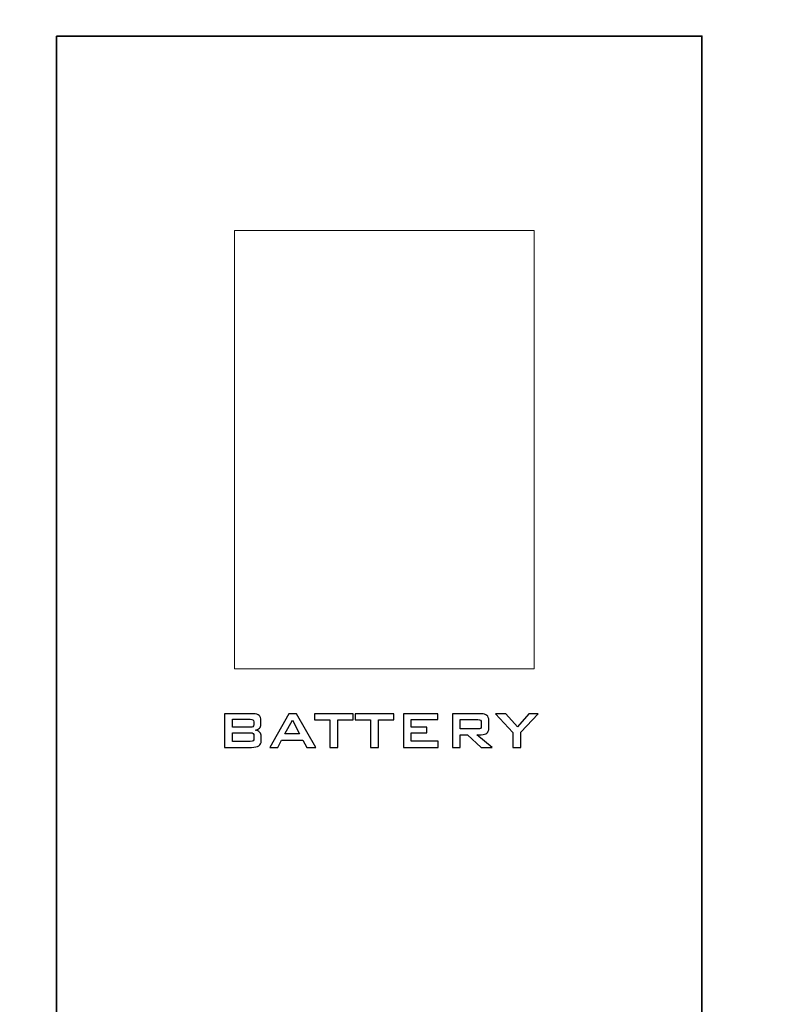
# Model space of a CAD drawing. Header units: millimetres. Extents: x 94562 to 148959, y -25377 to 3008.
# Tile 43 of 187: x 99342 to 99376, y -21976 to -21933. Entities that reach past the tile are written whole.
import ezdxf

# ---------------------------------------------------------------- set-up
doc = ezdxf.new("R2010")
doc.units = ezdxf.units.MM
doc.layers.add('tt_symbole', color=40, linetype='Continuous')

msp = doc.modelspace()

# ---------------------------------------------------------------- linework, layer by layer
at = {"layer": 'tt_symbole', "lineweight": 5}
for points, knots in [([(98937.302, -21884.08), (98937.302, -21884.08), (98939.302, -21882.08), (98939.302, -21882.08), (98939.302, -21882.08), (98939.302, -21882.08), (98955.802, -21882.08), (98955.802, -21882.08), (98955.802, -21882.08), (98955.802, -21882.08), (98955.802, -21881.705), (98955.802, -21881.705), (98955.802, -21881.705), (98955.802, -21880.261), (98956.984, -21879.08), (98958.427, -21879.08), (98958.427, -21879.08), (98958.427, -21879.08), (99398.177, -21879.08), (99398.177, -21879.08), (99398.177, -21879.08), (99399.621, -21879.08), (99400.802, -21880.261), (99400.802, -21881.705), (99400.802, -21881.705), (99400.802, -21881.705), (99400.802, -21882.08), (99400.802, -21882.08), (99400.802, -21882.08), (99400.802, -21882.08), (99417.302, -21882.08), (99417.302, -21882.08), (99417.302, -21882.08), (99417.302, -21882.08), (99419.302, -21884.08), (99419.302, -21884.08), (99419.302, -21884.08), (99419.302, -21884.08), (99419.302, -22049.08), (99419.302, -22049.08), (99419.302, -22049.08), (99419.302, -22049.08), (99417.302, -22051.08), (99417.302, -22051.08), (99417.302, -22051.08), (99417.302, -22051.08), (99400.802, -22051.08), (99400.802, -22051.08), (99400.802, -22051.08), (99400.802, -22051.08), (99400.802, -22051.455), (99400.802, -22051.455), (99400.802, -22051.455), (99400.802, -22052.899), (99399.621, -22054.08), (99398.177, -22054.08), (99398.177, -22054.08), (99398.177, -22054.08), (99397.802, -22054.08), (99397.802, -22054.08), (99397.802, -22054.08), (99397.802, -22054.08), (99397.802, -22055.08), (99397.802, -22055.08), (99397.802, -22055.08), (99397.802, -22055.08), (98958.802, -22055.08), (98958.802, -22055.08), (98958.802, -22055.08), (98958.802, -22055.08), (98958.802, -22054.08), (98958.802, -22054.08), (98958.802, -22054.08), (98958.802, -22054.08), (98958.427, -22054.08), (98958.427, -22054.08), (98958.427, -22054.08), (98956.984, -22054.08), (98955.802, -22052.899), (98955.802, -22051.455), (98955.802, -22051.455), (98955.802, -22051.455), (98955.802, -22051.08), (98955.802, -22051.08), (98955.802, -22051.08), (98955.802, -22051.08), (98939.302, -22051.08), (98939.302, -22051.08), (98939.302, -22051.08), (98939.302, -22051.08), (98937.302, -22049.08), (98937.302, -22049.08), (98937.302, -22049.08), (98937.302, -22049.08), (98937.302, -21884.08), (98937.302, -21884.08)], [0, 0, 0, 0, 0.041667, 0.041667, 0.041667, 0.041667, 0.083333, 0.083333, 0.083333, 0.083333, 0.125, 0.125, 0.125, 0.125, 0.166667, 0.166667, 0.166667, 0.166667, 0.208333, 0.208333, 0.208333, 0.208333, 0.25, 0.25, 0.25, 0.25, 0.291667, 0.291667, 0.291667, 0.291667, 0.333333, 0.333333, 0.333333, 0.333333, 0.375, 0.375, 0.375, 0.375, 0.416667, 0.416667, 0.416667, 0.416667, 0.458333, 0.458333, 0.458333, 0.458333, 0.5, 0.5, 0.5, 0.5, 0.541667, 0.541667, 0.541667, 0.541667, 0.583333, 0.583333, 0.583333, 0.583333, 0.625, 0.625, 0.625, 0.625, 0.666667, 0.666667, 0.666667, 0.666667, 0.708333, 0.708333, 0.708333, 0.708333, 0.75, 0.75, 0.75, 0.75, 0.791667, 0.791667, 0.791667, 0.791667, 0.833333, 0.833333, 0.833333, 0.833333, 0.875, 0.875, 0.875, 0.875, 0.916667, 0.916667, 0.916667, 0.916667, 0.958333, 0.958333, 0.958333, 0.958333, 1, 1, 1, 1]), ([(99351.802, -21942.58), (99351.802, -21942.58), (99364.802, -21942.58), (99364.802, -21942.58), (99364.802, -21942.58), (99364.802, -21942.58), (99364.802, -21961.58), (99364.802, -21961.58), (99364.802, -21961.58), (99364.802, -21961.58), (99351.802, -21961.58), (99351.802, -21961.58), (99351.802, -21961.58), (99351.802, -21961.58), (99351.802, -21942.58), (99351.802, -21942.58)], [0, 0, 0, 0, 0.25, 0.25, 0.25, 0.25, 0.5, 0.5, 0.5, 0.5, 0.75, 0.75, 0.75, 0.75, 1, 1, 1, 1])]:
    msp.add_open_spline(points, degree=3, knots=knots, dxfattribs=at)
at = {"layer": 'tt_symbole', "lineweight": 35}
msp.add_open_spline([(99344.078, -21934.147), (99344.078, -21934.147), (99372.078, -21934.147), (99372.078, -21934.147), (99372.078, -21934.147), (99372.078, -21934.147), (99372.078, -22008.358), (99372.078, -22008.358), (99372.078, -22008.358), (99372.078, -22008.358), (99344.078, -22008.358), (99344.078, -22008.358), (99344.078, -22008.358), (99344.078, -22008.358), (99344.078, -21934.147), (99344.078, -21934.147)], degree=3, knots=[0, 0, 0, 0, 0.25, 0.25, 0.25, 0.25, 0.5, 0.5, 0.5, 0.5, 0.75, 0.75, 0.75, 0.75, 1, 1, 1, 1], dxfattribs=at)
at = {"layer": 'tt_symbole'}
for points, knots in [([(99351.371, -21964.986), (99351.371, -21964.986), (99351.371, -21963.529), (99351.371, -21963.529), (99351.371, -21963.529), (99351.371, -21963.529), (99352.62, -21963.529), (99352.62, -21963.529), (99352.62, -21963.529), (99352.735, -21963.529), (99352.818, -21963.552), (99352.87, -21963.597), (99352.87, -21963.597), (99352.921, -21963.641), (99352.947, -21963.713), (99352.947, -21963.812), (99352.947, -21963.812), (99352.947, -21963.812), (99352.947, -21963.989), (99352.947, -21963.989), (99352.947, -21963.989), (99352.947, -21964.059), (99352.925, -21964.115), (99352.882, -21964.156), (99352.882, -21964.156), (99352.838, -21964.198), (99352.776, -21964.224), (99352.695, -21964.234), (99352.695, -21964.234), (99352.779, -21964.245), (99352.844, -21964.275), (99352.889, -21964.324), (99352.889, -21964.324), (99352.935, -21964.373), (99352.957, -21964.436), (99352.957, -21964.514), (99352.957, -21964.514), (99352.957, -21964.514), (99352.957, -21964.7), (99352.957, -21964.7), (99352.957, -21964.7), (99352.957, -21964.797), (99352.922, -21964.869), (99352.852, -21964.915), (99352.852, -21964.915), (99352.781, -21964.962), (99352.673, -21964.986), (99352.529, -21964.986), (99352.529, -21964.986), (99352.529, -21964.986), (99351.371, -21964.986), (99351.371, -21964.986)], [0, 0, 0, 0, 0.076923, 0.076923, 0.076923, 0.076923, 0.153846, 0.153846, 0.153846, 0.153846, 0.230769, 0.230769, 0.230769, 0.230769, 0.307692, 0.307692, 0.307692, 0.307692, 0.384615, 0.384615, 0.384615, 0.384615, 0.461538, 0.461538, 0.461538, 0.461538, 0.538462, 0.538462, 0.538462, 0.538462, 0.615385, 0.615385, 0.615385, 0.615385, 0.692308, 0.692308, 0.692308, 0.692308, 0.769231, 0.769231, 0.769231, 0.769231, 0.846154, 0.846154, 0.846154, 0.846154, 0.923077, 0.923077, 0.923077, 0.923077, 1, 1, 1, 1]), ([(99353.334, -21964.986), (99353.334, -21964.986), (99354.158, -21963.529), (99354.158, -21963.529), (99354.158, -21963.529), (99354.158, -21963.529), (99354.484, -21963.529), (99354.484, -21963.529), (99354.484, -21963.529), (99354.484, -21963.529), (99355.32, -21964.986), (99355.32, -21964.986), (99355.32, -21964.986), (99355.32, -21964.986), (99354.939, -21964.986), (99354.939, -21964.986), (99354.939, -21964.986), (99354.939, -21964.986), (99354.764, -21964.668), (99354.764, -21964.668), (99354.764, -21964.668), (99354.764, -21964.668), (99353.841, -21964.668), (99353.841, -21964.668), (99353.841, -21964.668), (99353.841, -21964.668), (99353.671, -21964.986), (99353.671, -21964.986), (99353.671, -21964.986), (99353.671, -21964.986), (99353.334, -21964.986), (99353.334, -21964.986)], [0, 0, 0, 0, 0.125, 0.125, 0.125, 0.125, 0.25, 0.25, 0.25, 0.25, 0.375, 0.375, 0.375, 0.375, 0.5, 0.5, 0.5, 0.5, 0.625, 0.625, 0.625, 0.625, 0.75, 0.75, 0.75, 0.75, 0.875, 0.875, 0.875, 0.875, 1, 1, 1, 1]), ([(99356.275, -21963.79), (99356.275, -21963.79), (99356.275, -21964.986), (99356.275, -21964.986), (99356.275, -21964.986), (99356.275, -21964.986), (99355.936, -21964.986), (99355.936, -21964.986), (99355.936, -21964.986), (99355.936, -21964.986), (99355.936, -21963.79), (99355.936, -21963.79), (99355.936, -21963.79), (99355.936, -21963.79), (99355.267, -21963.79), (99355.267, -21963.79), (99355.267, -21963.79), (99355.267, -21963.79), (99355.267, -21963.529), (99355.267, -21963.529), (99355.267, -21963.529), (99355.267, -21963.529), (99356.946, -21963.529), (99356.946, -21963.529), (99356.946, -21963.529), (99356.946, -21963.529), (99356.946, -21963.79), (99356.946, -21963.79), (99356.946, -21963.79), (99356.946, -21963.79), (99356.275, -21963.79), (99356.275, -21963.79)], [0, 0, 0, 0, 0.125, 0.125, 0.125, 0.125, 0.25, 0.25, 0.25, 0.25, 0.375, 0.375, 0.375, 0.375, 0.5, 0.5, 0.5, 0.5, 0.625, 0.625, 0.625, 0.625, 0.75, 0.75, 0.75, 0.75, 0.875, 0.875, 0.875, 0.875, 1, 1, 1, 1]), ([(99358.039, -21963.79), (99358.039, -21963.79), (99358.039, -21964.986), (99358.039, -21964.986), (99358.039, -21964.986), (99358.039, -21964.986), (99357.7, -21964.986), (99357.7, -21964.986), (99357.7, -21964.986), (99357.7, -21964.986), (99357.7, -21963.79), (99357.7, -21963.79), (99357.7, -21963.79), (99357.7, -21963.79), (99357.031, -21963.79), (99357.031, -21963.79), (99357.031, -21963.79), (99357.031, -21963.79), (99357.031, -21963.529), (99357.031, -21963.529), (99357.031, -21963.529), (99357.031, -21963.529), (99358.71, -21963.529), (99358.71, -21963.529), (99358.71, -21963.529), (99358.71, -21963.529), (99358.71, -21963.79), (99358.71, -21963.79), (99358.71, -21963.79), (99358.71, -21963.79), (99358.039, -21963.79), (99358.039, -21963.79)], [0, 0, 0, 0, 0.125, 0.125, 0.125, 0.125, 0.25, 0.25, 0.25, 0.25, 0.375, 0.375, 0.375, 0.375, 0.5, 0.5, 0.5, 0.5, 0.625, 0.625, 0.625, 0.625, 0.75, 0.75, 0.75, 0.75, 0.875, 0.875, 0.875, 0.875, 1, 1, 1, 1]), ([(99359.125, -21964.986), (99359.125, -21964.986), (99359.125, -21963.529), (99359.125, -21963.529), (99359.125, -21963.529), (99359.125, -21963.529), (99360.616, -21963.529), (99360.616, -21963.529), (99360.616, -21963.529), (99360.616, -21963.529), (99360.616, -21963.777), (99360.616, -21963.777), (99360.616, -21963.777), (99360.616, -21963.777), (99359.464, -21963.777), (99359.464, -21963.777), (99359.464, -21963.777), (99359.464, -21963.777), (99359.464, -21964.102), (99359.464, -21964.102), (99359.464, -21964.102), (99359.464, -21964.102), (99360.136, -21964.102), (99360.136, -21964.102), (99360.136, -21964.102), (99360.136, -21964.102), (99360.136, -21964.35), (99360.136, -21964.35), (99360.136, -21964.35), (99360.136, -21964.35), (99359.464, -21964.35), (99359.464, -21964.35), (99359.464, -21964.35), (99359.464, -21964.35), (99359.464, -21964.711), (99359.464, -21964.711), (99359.464, -21964.711), (99359.464, -21964.711), (99360.63, -21964.711), (99360.63, -21964.711), (99360.63, -21964.711), (99360.63, -21964.711), (99360.63, -21964.986), (99360.63, -21964.986), (99360.63, -21964.986), (99360.63, -21964.986), (99359.125, -21964.986), (99359.125, -21964.986)], [0, 0, 0, 0, 0.083333, 0.083333, 0.083333, 0.083333, 0.166667, 0.166667, 0.166667, 0.166667, 0.25, 0.25, 0.25, 0.25, 0.333333, 0.333333, 0.333333, 0.333333, 0.416667, 0.416667, 0.416667, 0.416667, 0.5, 0.5, 0.5, 0.5, 0.583333, 0.583333, 0.583333, 0.583333, 0.666667, 0.666667, 0.666667, 0.666667, 0.75, 0.75, 0.75, 0.75, 0.833333, 0.833333, 0.833333, 0.833333, 0.916667, 0.916667, 0.916667, 0.916667, 1, 1, 1, 1]), ([(99361.255, -21964.986), (99361.255, -21964.986), (99361.255, -21963.529), (99361.255, -21963.529), (99361.255, -21963.529), (99361.255, -21963.529), (99362.501, -21963.529), (99362.501, -21963.529), (99362.501, -21963.529), (99362.617, -21963.529), (99362.7, -21963.551), (99362.752, -21963.596), (99362.752, -21963.596), (99362.804, -21963.64), (99362.83, -21963.712), (99362.83, -21963.811), (99362.83, -21963.811), (99362.83, -21963.811), (99362.83, -21964.154), (99362.83, -21964.154), (99362.83, -21964.154), (99362.83, -21964.252), (99362.804, -21964.323), (99362.752, -21964.368), (99362.752, -21964.368), (99362.7, -21964.413), (99362.617, -21964.436), (99362.501, -21964.436), (99362.501, -21964.436), (99362.501, -21964.436), (99362.311, -21964.436), (99362.311, -21964.436), (99362.311, -21964.436), (99362.311, -21964.436), (99362.983, -21964.986), (99362.983, -21964.986), (99362.983, -21964.986), (99362.983, -21964.986), (99362.497, -21964.986), (99362.497, -21964.986), (99362.497, -21964.986), (99362.497, -21964.986), (99361.91, -21964.436), (99361.91, -21964.436), (99361.91, -21964.436), (99361.91, -21964.436), (99361.588, -21964.436), (99361.588, -21964.436), (99361.588, -21964.436), (99361.588, -21964.436), (99361.588, -21964.986), (99361.588, -21964.986), (99361.588, -21964.986), (99361.588, -21964.986), (99361.255, -21964.986), (99361.255, -21964.986)], [0, 0, 0, 0, 0.071429, 0.071429, 0.071429, 0.071429, 0.142857, 0.142857, 0.142857, 0.142857, 0.214286, 0.214286, 0.214286, 0.214286, 0.285714, 0.285714, 0.285714, 0.285714, 0.357143, 0.357143, 0.357143, 0.357143, 0.428571, 0.428571, 0.428571, 0.428571, 0.5, 0.5, 0.5, 0.5, 0.571429, 0.571429, 0.571429, 0.571429, 0.642857, 0.642857, 0.642857, 0.642857, 0.714286, 0.714286, 0.714286, 0.714286, 0.785714, 0.785714, 0.785714, 0.785714, 0.857143, 0.857143, 0.857143, 0.857143, 0.928571, 0.928571, 0.928571, 0.928571, 1, 1, 1, 1]), ([(99363.875, -21964.986), (99363.875, -21964.986), (99363.875, -21964.334), (99363.875, -21964.334), (99363.875, -21964.334), (99363.875, -21964.334), (99363.118, -21963.529), (99363.118, -21963.529), (99363.118, -21963.529), (99363.118, -21963.529), (99363.57, -21963.529), (99363.57, -21963.529), (99363.57, -21963.529), (99363.57, -21963.529), (99364.07, -21964.089), (99364.07, -21964.089), (99364.07, -21964.089), (99364.07, -21964.089), (99364.572, -21963.529), (99364.572, -21963.529), (99364.572, -21963.529), (99364.572, -21963.529), (99364.971, -21963.529), (99364.971, -21963.529), (99364.971, -21963.529), (99364.971, -21963.529), (99364.217, -21964.326), (99364.217, -21964.326), (99364.217, -21964.326), (99364.217, -21964.326), (99364.217, -21964.986), (99364.217, -21964.986), (99364.217, -21964.986), (99364.217, -21964.986), (99363.875, -21964.986), (99363.875, -21964.986)], [0, 0, 0, 0, 0.111111, 0.111111, 0.111111, 0.111111, 0.222222, 0.222222, 0.222222, 0.222222, 0.333333, 0.333333, 0.333333, 0.333333, 0.444444, 0.444444, 0.444444, 0.444444, 0.555556, 0.555556, 0.555556, 0.555556, 0.666667, 0.666667, 0.666667, 0.666667, 0.777778, 0.777778, 0.777778, 0.777778, 0.888889, 0.888889, 0.888889, 0.888889, 1, 1, 1, 1]), ([(99352.478, -21963.766), (99352.478, -21963.766), (99351.705, -21963.766), (99351.705, -21963.766), (99351.705, -21963.766), (99351.705, -21963.766), (99351.705, -21964.113), (99351.705, -21964.113), (99351.705, -21964.113), (99351.705, -21964.113), (99352.478, -21964.113), (99352.478, -21964.113), (99352.478, -21964.113), (99352.537, -21964.113), (99352.577, -21964.105), (99352.6, -21964.09), (99352.6, -21964.09), (99352.623, -21964.074), (99352.634, -21964.047), (99352.634, -21964.008), (99352.634, -21964.008), (99352.634, -21964.008), (99352.634, -21963.871), (99352.634, -21963.871), (99352.634, -21963.871), (99352.634, -21963.833), (99352.623, -21963.806), (99352.6, -21963.79), (99352.6, -21963.79), (99352.577, -21963.774), (99352.537, -21963.766), (99352.478, -21963.766)], [0, 0, 0, 0, 0.125, 0.125, 0.125, 0.125, 0.25, 0.25, 0.25, 0.25, 0.375, 0.375, 0.375, 0.375, 0.5, 0.5, 0.5, 0.5, 0.625, 0.625, 0.625, 0.625, 0.75, 0.75, 0.75, 0.75, 0.875, 0.875, 0.875, 0.875, 1, 1, 1, 1]), ([(99353.986, -21964.404), (99353.986, -21964.404), (99354.623, -21964.404), (99354.623, -21964.404), (99354.623, -21964.404), (99354.623, -21964.404), (99354.309, -21963.812), (99354.309, -21963.812), (99354.309, -21963.812), (99354.309, -21963.812), (99353.986, -21964.404), (99353.986, -21964.404)], [0, 0, 0, 0, 0.333333, 0.333333, 0.333333, 0.333333, 0.666667, 0.666667, 0.666667, 0.666667, 1, 1, 1, 1]), ([(99362.351, -21963.781), (99362.351, -21963.781), (99361.588, -21963.781), (99361.588, -21963.781), (99361.588, -21963.781), (99361.588, -21963.781), (99361.588, -21964.186), (99361.588, -21964.186), (99361.588, -21964.186), (99361.588, -21964.186), (99362.351, -21964.186), (99362.351, -21964.186), (99362.351, -21964.186), (99362.41, -21964.186), (99362.45, -21964.178), (99362.471, -21964.161), (99362.471, -21964.161), (99362.493, -21964.144), (99362.504, -21964.114), (99362.504, -21964.071), (99362.504, -21964.071), (99362.504, -21964.071), (99362.504, -21963.895), (99362.504, -21963.895), (99362.504, -21963.895), (99362.504, -21963.853), (99362.493, -21963.823), (99362.471, -21963.806), (99362.471, -21963.806), (99362.45, -21963.79), (99362.41, -21963.781), (99362.351, -21963.781)], [0, 0, 0, 0, 0.125, 0.125, 0.125, 0.125, 0.25, 0.25, 0.25, 0.25, 0.375, 0.375, 0.375, 0.375, 0.5, 0.5, 0.5, 0.5, 0.625, 0.625, 0.625, 0.625, 0.75, 0.75, 0.75, 0.75, 0.875, 0.875, 0.875, 0.875, 1, 1, 1, 1]), ([(99352.478, -21964.353), (99352.478, -21964.353), (99351.705, -21964.353), (99351.705, -21964.353), (99351.705, -21964.353), (99351.705, -21964.353), (99351.705, -21964.724), (99351.705, -21964.724), (99351.705, -21964.724), (99351.705, -21964.724), (99352.478, -21964.724), (99352.478, -21964.724), (99352.478, -21964.724), (99352.542, -21964.724), (99352.586, -21964.714), (99352.608, -21964.694), (99352.608, -21964.694), (99352.631, -21964.675), (99352.642, -21964.641), (99352.642, -21964.593), (99352.642, -21964.593), (99352.642, -21964.593), (99352.642, -21964.482), (99352.642, -21964.482), (99352.642, -21964.482), (99352.642, -21964.434), (99352.631, -21964.4), (99352.608, -21964.381), (99352.608, -21964.381), (99352.586, -21964.362), (99352.542, -21964.353), (99352.478, -21964.353)], [0, 0, 0, 0, 0.125, 0.125, 0.125, 0.125, 0.25, 0.25, 0.25, 0.25, 0.375, 0.375, 0.375, 0.375, 0.5, 0.5, 0.5, 0.5, 0.625, 0.625, 0.625, 0.625, 0.75, 0.75, 0.75, 0.75, 0.875, 0.875, 0.875, 0.875, 1, 1, 1, 1])]:
    msp.add_open_spline(points, degree=3, knots=knots, dxfattribs=at)

doc.saveas('drawing.dxf')
